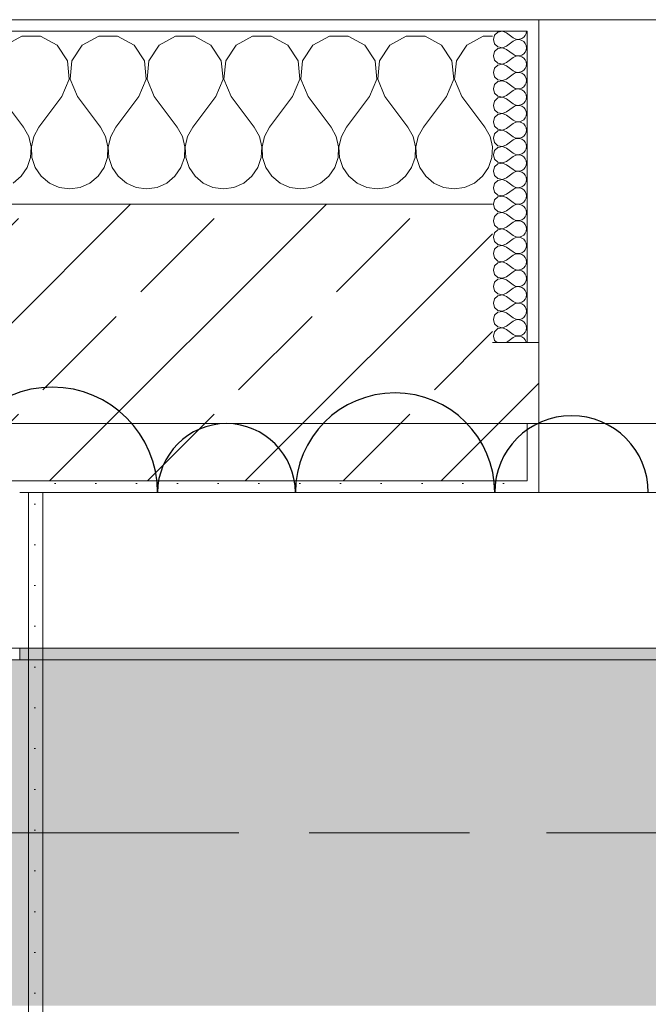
# Model space of a CAD drawing. Header units: metres. Extents: x -3.6 to 84.5, y -11 to 16.8.
# Tile 154 of 256: x 18.69 to 19.235, y 13.001 to 13.855. Entities that reach past the tile are written whole.
import ezdxf

# ---------------------------------------------------------------- set-up
doc = ezdxf.new("R2010")
doc.units = ezdxf.units.M
doc.header["$MEASUREMENT"] = 0
doc.linetypes.add('Achse', pattern=[0.2, 0.1, -0.05, 0, -0.05])
doc.linetypes.add('Strichlinie doppelt', pattern=[0.546806, 0.264583, -0.105833, 0.070556, -0.105833])
for name, color, linetype in [('209 - Marker.Änderung', 7, 'Continuous'), ('451 - Universal.Achsen Raster', 7, 'Continuous'), ('604 - Struktur.Wand Aussen', 7, 'Continuous'), ('608 - Struktur.Träger', 7, 'Continuous'), ('Neubau_606 - Struktur.Wand Innen Ausbau', 7, 'Continuous'), ('Neubau_653 - Abdeckung.TB Verkofferung', 7, 'Continuous')]:
    doc.layers.add(name, color=color, linetype=linetype)
pattern_1 = [(45, (0, 0), (-0.01767767, 0.01767767), [0, -0.025])]
pattern_2 = [(0, (0, 0), (0, 0.08660254), [0, -0.05]), (0, (0.025, 0.0433), (0, 0.08660254), [0, -0.05])]
pattern_3 = [(45, (0, 0), (-0.0848528, 0.0848528), []), (45, (-0.04243, 0.04243), (-0.0848528, 0.0848528), [0.09, -0.03])]

# ---------------------------------------------------------------- blocks, each defined once
blk = doc.blocks.new('*X35')
at = {"layer": '604 - Struktur.Wand Aussen', "color": 7, "linetype": 'Continuous', "lineweight": 5}
for p, q in [((18.69188, 13.84066), (18.67757, 13.83299)), ((18.70812, 13.84066), (18.69188, 13.84066)), ((18.72243, 13.83299), (18.70812, 13.84066)), ((18.75855, 13.84066), (18.74424, 13.83299)), ((18.77479, 13.84066), (18.75855, 13.84066)), ((18.7891, 13.83299), (18.77479, 13.84066)), ((18.82521, 13.84066), (18.8109, 13.83299)), ((18.84145, 13.84066), (18.82521, 13.84066)), ((18.85576, 13.83299), (18.84145, 13.84066)), ((18.89188, 13.84066), (18.87757, 13.83299)), ((18.90812, 13.84066), (18.89188, 13.84066)), ((18.92243, 13.83299), (18.90812, 13.84066)), ((18.95855, 13.84066), (18.94424, 13.83299)), ((18.97479, 13.84066), (18.95855, 13.84066)), ((18.9891, 13.83299), (18.97479, 13.84066)), ((19.02521, 13.84066), (19.0109, 13.83299)), ((19.04145, 13.84066), (19.02521, 13.84066)), ((19.05576, 13.83299), (19.04145, 13.84066)), ((19.09188, 13.84066), (19.07757, 13.83299)), ((19.1, 13.84066), (19.09188, 13.84066)), ((18.73142, 13.81947), (18.72243, 13.83299)), ((18.74424, 13.83299), (18.73525, 13.81947)), ((18.79808, 13.81947), (18.7891, 13.83299)), ((18.8109, 13.83299), (18.80192, 13.81947)), ((18.86475, 13.81947), (18.85576, 13.83299)), ((18.87757, 13.83299), (18.86858, 13.81947)), ((18.93142, 13.81947), (18.92243, 13.83299)), ((18.94424, 13.83299), (18.93525, 13.81947)), ((18.99808, 13.81947), (18.9891, 13.83299)), ((19.0109, 13.83299), (19.00192, 13.81947)), ((19.06475, 13.81947), (19.05576, 13.83299)), ((19.07757, 13.83299), (19.06858, 13.81947)), ((18.73295, 13.8033), (18.73142, 13.81947)), ((18.73525, 13.81947), (18.73371, 13.8033)), ((18.79962, 13.8033), (18.79808, 13.81947)), ((18.80192, 13.81947), (18.80038, 13.8033)), ((18.86629, 13.8033), (18.86475, 13.81947)), ((18.86858, 13.81947), (18.86705, 13.8033)), ((18.93295, 13.8033), (18.93142, 13.81947)), ((18.93525, 13.81947), (18.93371, 13.8033)), ((18.99962, 13.8033), (18.99808, 13.81947)), ((19.00192, 13.81947), (19.00038, 13.8033)), ((19.06629, 13.8033), (19.06475, 13.81947)), ((19.06858, 13.81947), (19.06705, 13.8033)), ((18.72667, 13.78833), (18.73295, 13.8033)), ((18.73371, 13.8033), (18.74, 13.78833)), ((18.79333, 13.78833), (18.79962, 13.8033)), ((18.80038, 13.8033), (18.80667, 13.78833)), ((18.86, 13.78833), (18.86629, 13.8033)), ((18.86705, 13.8033), (18.87333, 13.78833)), ((18.92667, 13.78833), (18.93295, 13.8033)), ((18.93371, 13.8033), (18.94, 13.78833)), ((18.99333, 13.78833), (18.99962, 13.8033)), ((19.00038, 13.8033), (19.00667, 13.78833)), ((19.06, 13.78833), (19.06629, 13.8033)), ((19.06705, 13.8033), (19.07333, 13.78833)), ((18.67333, 13.78833), (18.69333, 13.76167)), ((18.72667, 13.78833), (18.70667, 13.76167)), ((18.74, 13.78833), (18.76, 13.76167)), ((18.79333, 13.78833), (18.77333, 13.76167)), ((18.80667, 13.78833), (18.82667, 13.76167)), ((18.86, 13.78833), (18.84, 13.76167)), ((18.87333, 13.78833), (18.89333, 13.76167)), ((18.92667, 13.78833), (18.90667, 13.76167)), ((18.94, 13.78833), (18.96, 13.76167)), ((18.99333, 13.78833), (18.97333, 13.76167)), ((19.00667, 13.78833), (19.02667, 13.76167)), ((19.06, 13.78833), (19.04, 13.76167)), ((19.07333, 13.78833), (19.09333, 13.76167)), ((18.69778, 13.75362), (18.69333, 13.76167)), ((18.70667, 13.76167), (18.70222, 13.75362)), ((18.76445, 13.75362), (18.76, 13.76167)), ((18.77333, 13.76167), (18.76888, 13.75362)), ((18.83112, 13.75362), (18.82667, 13.76167)), ((18.84, 13.76167), (18.83555, 13.75362)), ((18.89778, 13.75362), (18.89333, 13.76167)), ((18.90667, 13.76167), (18.90222, 13.75362)), ((18.96445, 13.75362), (18.96, 13.76167)), ((18.97333, 13.76167), (18.96888, 13.75362)), ((19.03112, 13.75362), (19.02667, 13.76167)), ((19.04, 13.76167), (19.03555, 13.75362)), ((19.09778, 13.75362), (19.09333, 13.76167)), ((18.69987, 13.74466), (18.69778, 13.75362)), ((18.70222, 13.75362), (18.70013, 13.74466)), ((18.76653, 13.74466), (18.76445, 13.75362)), ((18.76888, 13.75362), (18.7668, 13.74466)), ((18.8332, 13.74466), (18.83112, 13.75362)), ((18.83555, 13.75362), (18.83347, 13.74466)), ((18.89987, 13.74466), (18.89778, 13.75362)), ((18.90222, 13.75362), (18.90013, 13.74466)), ((18.96653, 13.74466), (18.96445, 13.75362)), ((18.96888, 13.75362), (18.9668, 13.74466)), ((19.0332, 13.74466), (19.03112, 13.75362)), ((19.03555, 13.75362), (19.03347, 13.74466)), ((19.09987, 13.74466), (19.09778, 13.75362)), ((18.69942, 13.73547), (18.69987, 13.74466)), ((18.70013, 13.74466), (18.70058, 13.73547)), ((18.76609, 13.73547), (18.76653, 13.74466)), ((18.7668, 13.74466), (18.76725, 13.73547)), ((18.83275, 13.73547), (18.8332, 13.74466)), ((18.83347, 13.74466), (18.83391, 13.73547)), ((18.89942, 13.73547), (18.89987, 13.74466)), ((18.90013, 13.74466), (18.90058, 13.73547)), ((18.96609, 13.73547), (18.96653, 13.74466)), ((18.9668, 13.74466), (18.96725, 13.73547)), ((19.03275, 13.73547), (19.0332, 13.74466)), ((19.03347, 13.74466), (19.03391, 13.73547)), ((19.09942, 13.73547), (19.09987, 13.74466)), ((18.69648, 13.72676), (18.69942, 13.73547)), ((18.70058, 13.73547), (18.70352, 13.72676)), ((18.76315, 13.72676), (18.76609, 13.73547)), ((18.76725, 13.73547), (18.77019, 13.72676)), ((18.82981, 13.72676), (18.83275, 13.73547)), ((18.83391, 13.73547), (18.83685, 13.72676)), ((18.89648, 13.72676), (18.89942, 13.73547)), ((18.90058, 13.73547), (18.90352, 13.72676)), ((18.96315, 13.72676), (18.96609, 13.73547)), ((18.96725, 13.73547), (18.97019, 13.72676)), ((19.02981, 13.72676), (19.03275, 13.73547)), ((19.03391, 13.73547), (19.03685, 13.72676)), ((19.09648, 13.72676), (19.09942, 13.73547)), ((18.69127, 13.71918), (18.69648, 13.72676)), ((18.70352, 13.72676), (18.70873, 13.71918)), ((18.75794, 13.71918), (18.76315, 13.72676)), ((18.77019, 13.72676), (18.77539, 13.71918)), ((18.82461, 13.71918), (18.82981, 13.72676)), ((18.83685, 13.72676), (18.84206, 13.71918)), ((18.89127, 13.71918), (18.89648, 13.72676)), ((18.90352, 13.72676), (18.90873, 13.71918)), ((18.95794, 13.71918), (18.96315, 13.72676)), ((18.97019, 13.72676), (18.97539, 13.71918)), ((19.02461, 13.71918), (19.02981, 13.72676)), ((19.03685, 13.72676), (19.04206, 13.71918)), ((19.09127, 13.71918), (19.09648, 13.72676)), ((18.68419, 13.71331), (18.69127, 13.71918)), ((18.70873, 13.71918), (18.71581, 13.71331)), ((18.71581, 13.71331), (18.72422, 13.7096)), ((18.74244, 13.7096), (18.75086, 13.71331)), ((18.75086, 13.71331), (18.75794, 13.71918)), ((18.77539, 13.71918), (18.78248, 13.71331)), ((18.78248, 13.71331), (18.79089, 13.7096)), ((18.80911, 13.7096), (18.81752, 13.71331)), ((18.81752, 13.71331), (18.82461, 13.71918)), ((18.84206, 13.71918), (18.84914, 13.71331)), ((18.84914, 13.71331), (18.85756, 13.7096)), ((18.87578, 13.7096), (18.88419, 13.71331)), ((18.88419, 13.71331), (18.89127, 13.71918)), ((18.90873, 13.71918), (18.91581, 13.71331)), ((18.91581, 13.71331), (18.92422, 13.7096)), ((18.94244, 13.7096), (18.95086, 13.71331)), ((18.95086, 13.71331), (18.95794, 13.71918)), ((18.97539, 13.71918), (18.98248, 13.71331)), ((18.98248, 13.71331), (18.99089, 13.7096)), ((19.00911, 13.7096), (19.01752, 13.71331)), ((19.01752, 13.71331), (19.02461, 13.71918)), ((19.04206, 13.71918), (19.04914, 13.71331)), ((19.04914, 13.71331), (19.05756, 13.7096)), ((19.07578, 13.7096), (19.08419, 13.71331)), ((19.08419, 13.71331), (19.09127, 13.71918)), ((18.72422, 13.7096), (18.73333, 13.70833)), ((18.73333, 13.70833), (18.74244, 13.7096)), ((18.79089, 13.7096), (18.8, 13.70833)), ((18.8, 13.70833), (18.80911, 13.7096)), ((18.85756, 13.7096), (18.86667, 13.70833)), ((18.86667, 13.70833), (18.87578, 13.7096)), ((18.92422, 13.7096), (18.93333, 13.70833)), ((18.93333, 13.70833), (18.94244, 13.7096)), ((18.99089, 13.7096), (19, 13.70833)), ((19, 13.70833), (19.00911, 13.7096)), ((19.05756, 13.7096), (19.06667, 13.70833)), ((19.06667, 13.70833), (19.07578, 13.7096))]:
    blk.add_line(p, q, dxfattribs=at)
blk = doc.blocks.new('*X58')
at = {"layer": '604 - Struktur.Wand Aussen', "color": 7, "linetype": 'Continuous', "lineweight": 5}
for p, q in [((19.10178, 13.84161), (19.10071, 13.83786)), ((19.10466, 13.84425), (19.10178, 13.84161)), ((19.1085, 13.84497), (19.10466, 13.84425)), ((19.11214, 13.84357), (19.1085, 13.84497)), ((19.11214, 13.84357), (19.11786, 13.83929)), ((19.12534, 13.83861), (19.12696, 13.83973)), ((19.12696, 13.83973), (19.12822, 13.84124)), ((19.12822, 13.84124), (19.12901, 13.84305)), ((19.12901, 13.84305), (19.12929, 13.845)), ((19.10071, 13.83786), (19.10178, 13.8341)), ((19.10178, 13.8341), (19.10466, 13.83147)), ((19.10466, 13.83147), (19.1085, 13.83074)), ((19.1085, 13.83074), (19.11214, 13.83214)), ((19.11214, 13.83214), (19.11786, 13.83643)), ((19.11786, 13.83929), (19.11958, 13.83833)), ((19.11958, 13.83738), (19.11786, 13.83643)), ((19.11958, 13.83833), (19.1215, 13.83789)), ((19.1215, 13.83783), (19.11958, 13.83738)), ((19.1215, 13.83789), (19.12347, 13.83798)), ((19.12347, 13.83773), (19.1215, 13.83783)), ((19.12347, 13.83798), (19.12534, 13.83861)), ((19.12534, 13.8371), (19.12347, 13.83773)), ((19.12696, 13.83599), (19.12534, 13.8371)), ((19.12822, 13.83447), (19.12696, 13.83599)), ((19.12901, 13.83267), (19.12822, 13.83447)), ((19.12929, 13.83071), (19.12901, 13.83267)), ((19.10178, 13.82733), (19.10071, 13.82357)), ((19.10071, 13.82357), (19.10178, 13.81982)), ((19.10466, 13.82996), (19.10178, 13.82733)), ((19.1085, 13.83069), (19.10466, 13.82996)), ((19.11214, 13.82929), (19.1085, 13.83069)), ((19.11214, 13.82929), (19.11786, 13.825)), ((19.11786, 13.825), (19.11958, 13.82405)), ((19.11958, 13.8231), (19.11786, 13.82214)), ((19.11958, 13.82405), (19.1215, 13.8236)), ((19.1215, 13.82354), (19.11958, 13.8231)), ((19.1215, 13.8236), (19.12347, 13.8237)), ((19.12347, 13.82345), (19.1215, 13.82354)), ((19.12347, 13.8237), (19.12534, 13.82433)), ((19.12534, 13.82282), (19.12347, 13.82345)), ((19.12534, 13.82433), (19.12696, 13.82544)), ((19.12696, 13.8217), (19.12534, 13.82282)), ((19.12696, 13.82544), (19.12822, 13.82696)), ((19.12822, 13.82696), (19.12901, 13.82876)), ((19.12901, 13.82876), (19.12929, 13.83071)), ((19.10178, 13.81982), (19.10466, 13.81718)), ((19.10466, 13.81567), (19.10178, 13.81304)), ((19.10466, 13.81718), (19.1085, 13.81646)), ((19.1085, 13.8164), (19.10466, 13.81567)), ((19.1085, 13.81646), (19.11214, 13.81786)), ((19.11214, 13.815), (19.1085, 13.8164)), ((19.11214, 13.81786), (19.11786, 13.82214)), ((19.11214, 13.815), (19.11786, 13.81071)), ((19.12822, 13.82018), (19.12696, 13.8217)), ((19.12901, 13.81838), (19.12822, 13.82018)), ((19.12822, 13.81267), (19.12901, 13.81448)), ((19.12929, 13.81643), (19.12901, 13.81838)), ((19.12901, 13.81448), (19.12929, 13.81643)), ((19.10178, 13.81304), (19.10071, 13.80929)), ((19.10071, 13.80929), (19.10178, 13.80553)), ((19.10178, 13.80553), (19.10466, 13.8029)), ((19.11214, 13.80357), (19.11786, 13.80786)), ((19.11786, 13.81071), (19.11958, 13.80976)), ((19.11958, 13.80881), (19.11786, 13.80786)), ((19.11958, 13.80976), (19.1215, 13.80931)), ((19.1215, 13.80926), (19.11958, 13.80881)), ((19.1215, 13.80931), (19.12347, 13.80941)), ((19.12347, 13.80916), (19.1215, 13.80926)), ((19.12347, 13.80941), (19.12534, 13.81004)), ((19.12534, 13.80853), (19.12347, 13.80916)), ((19.12534, 13.81004), (19.12696, 13.81116)), ((19.12696, 13.80742), (19.12534, 13.80853)), ((19.12696, 13.81116), (19.12822, 13.81267)), ((19.12822, 13.8059), (19.12696, 13.80742)), ((19.12901, 13.80409), (19.12822, 13.8059)), ((19.10178, 13.79876), (19.10071, 13.795)), ((19.10466, 13.80139), (19.10178, 13.79876)), ((19.10466, 13.8029), (19.1085, 13.80217)), ((19.1085, 13.80211), (19.10466, 13.80139)), ((19.1085, 13.80217), (19.11214, 13.80357)), ((19.11214, 13.80071), (19.1085, 13.80211)), ((19.11214, 13.80071), (19.11786, 13.79643)), ((19.12534, 13.79575), (19.12696, 13.79687)), ((19.12696, 13.79687), (19.12822, 13.79839)), ((19.12822, 13.79839), (19.12901, 13.80019)), ((19.12929, 13.80214), (19.12901, 13.80409)), ((19.12901, 13.80019), (19.12929, 13.80214)), ((19.10071, 13.795), (19.10178, 13.79124)), ((19.10178, 13.79124), (19.10466, 13.78861)), ((19.10466, 13.78861), (19.1085, 13.78789)), ((19.1085, 13.78789), (19.11214, 13.78929)), ((19.11214, 13.78929), (19.11786, 13.79357)), ((19.11786, 13.79643), (19.11958, 13.79547)), ((19.11958, 13.79453), (19.11786, 13.79357)), ((19.11958, 13.79547), (19.1215, 13.79503)), ((19.1215, 13.79497), (19.11958, 13.79453)), ((19.1215, 13.79503), (19.12347, 13.79512)), ((19.12347, 13.79488), (19.1215, 13.79497)), ((19.12347, 13.79512), (19.12534, 13.79575)), ((19.12534, 13.79425), (19.12347, 13.79488)), ((19.12696, 13.79313), (19.12534, 13.79425)), ((19.12822, 13.79161), (19.12696, 13.79313)), ((19.12901, 13.78981), (19.12822, 13.79161)), ((19.12929, 13.78786), (19.12901, 13.78981)), ((19.10178, 13.78447), (19.10071, 13.78071)), ((19.10071, 13.78071), (19.10178, 13.77696)), ((19.10466, 13.7871), (19.10178, 13.78447)), ((19.1085, 13.78783), (19.10466, 13.7871)), ((19.11214, 13.78643), (19.1085, 13.78783)), ((19.11214, 13.78643), (19.11786, 13.78214)), ((19.11786, 13.78214), (19.11958, 13.78119)), ((19.11958, 13.78024), (19.11786, 13.77929)), ((19.11958, 13.78119), (19.1215, 13.78074)), ((19.1215, 13.78069), (19.11958, 13.78024)), ((19.1215, 13.78074), (19.12347, 13.78084)), ((19.12347, 13.78059), (19.1215, 13.78069)), ((19.12347, 13.78084), (19.12534, 13.78147)), ((19.12534, 13.77996), (19.12347, 13.78059)), ((19.12534, 13.78147), (19.12696, 13.78258)), ((19.12696, 13.77884), (19.12534, 13.77996)), ((19.12696, 13.78258), (19.12822, 13.7841)), ((19.12822, 13.7841), (19.12901, 13.78591)), ((19.12901, 13.78591), (19.12929, 13.78786)), ((19.10178, 13.77696), (19.10466, 13.77433)), ((19.10466, 13.77282), (19.10178, 13.77018)), ((19.10466, 13.77433), (19.1085, 13.7736)), ((19.1085, 13.77354), (19.10466, 13.77282)), ((19.1085, 13.7736), (19.11214, 13.775)), ((19.11214, 13.77214), (19.1085, 13.77354)), ((19.11214, 13.775), (19.11786, 13.77929)), ((19.11214, 13.77214), (19.11786, 13.76786)), ((19.12822, 13.77733), (19.12696, 13.77884)), ((19.12901, 13.77552), (19.12822, 13.77733)), ((19.12822, 13.76982), (19.12901, 13.77162)), ((19.12929, 13.77357), (19.12901, 13.77552)), ((19.12901, 13.77162), (19.12929, 13.77357)), ((19.10178, 13.77018), (19.10071, 13.76643)), ((19.10071, 13.76643), (19.10178, 13.76267)), ((19.11214, 13.76071), (19.11786, 13.765)), ((19.11786, 13.76786), (19.11958, 13.7669)), ((19.11958, 13.76595), (19.11786, 13.765)), ((19.11958, 13.7669), (19.1215, 13.76646)), ((19.1215, 13.7664), (19.11958, 13.76595)), ((19.1215, 13.76646), (19.12347, 13.76655)), ((19.12347, 13.7663), (19.1215, 13.7664)), ((19.12347, 13.76655), (19.12534, 13.76718)), ((19.12534, 13.76567), (19.12347, 13.7663)), ((19.12534, 13.76718), (19.12696, 13.7683)), ((19.12696, 13.76456), (19.12534, 13.76567)), ((19.12696, 13.7683), (19.12822, 13.76982)), ((19.12822, 13.76304), (19.12696, 13.76456)), ((19.12901, 13.76124), (19.12822, 13.76304)), ((19.10178, 13.7559), (19.10071, 13.75214)), ((19.10178, 13.76267), (19.10466, 13.76004)), ((19.10466, 13.75853), (19.10178, 13.7559)), ((19.10466, 13.76004), (19.1085, 13.75931)), ((19.1085, 13.75926), (19.10466, 13.75853)), ((19.1085, 13.75931), (19.11214, 13.76071)), ((19.11214, 13.75786), (19.1085, 13.75926)), ((19.11214, 13.75786), (19.11786, 13.75357)), ((19.12696, 13.75401), (19.12822, 13.75553)), ((19.12822, 13.75553), (19.12901, 13.75733)), ((19.12929, 13.75929), (19.12901, 13.76124)), ((19.12901, 13.75733), (19.12929, 13.75929)), ((19.10071, 13.75214), (19.10178, 13.74839)), ((19.10178, 13.74839), (19.10466, 13.74575)), ((19.10466, 13.74575), (19.1085, 13.74503)), ((19.1085, 13.74503), (19.11214, 13.74643)), ((19.11214, 13.74643), (19.11786, 13.75071)), ((19.11786, 13.75357), (19.11958, 13.75262)), ((19.11958, 13.75167), (19.11786, 13.75071)), ((19.11958, 13.75262), (19.1215, 13.75217)), ((19.1215, 13.75211), (19.11958, 13.75167)), ((19.1215, 13.75217), (19.12347, 13.75227)), ((19.12347, 13.75202), (19.1215, 13.75211)), ((19.12347, 13.75227), (19.12534, 13.7529)), ((19.12534, 13.75139), (19.12347, 13.75202)), ((19.12534, 13.7529), (19.12696, 13.75401)), ((19.12696, 13.75027), (19.12534, 13.75139)), ((19.12822, 13.74876), (19.12696, 13.75027)), ((19.12901, 13.74695), (19.12822, 13.74876)), ((19.12929, 13.745), (19.12901, 13.74695)), ((19.10178, 13.74161), (19.10071, 13.73786)), ((19.10071, 13.73786), (19.10178, 13.7341)), ((19.10466, 13.74425), (19.10178, 13.74161)), ((19.1085, 13.74497), (19.10466, 13.74425)), ((19.11214, 13.74357), (19.1085, 13.74497)), ((19.11214, 13.74357), (19.11786, 13.73929)), ((19.11786, 13.73929), (19.11958, 13.73833)), ((19.11958, 13.73738), (19.11786, 13.73643)), ((19.11958, 13.73833), (19.1215, 13.73789)), ((19.1215, 13.73783), (19.11958, 13.73738)), ((19.1215, 13.73789), (19.12347, 13.73798)), ((19.12347, 13.73773), (19.1215, 13.73783)), ((19.12347, 13.73798), (19.12534, 13.73861)), ((19.12534, 13.7371), (19.12347, 13.73773)), ((19.12534, 13.73861), (19.12696, 13.73973)), ((19.12696, 13.73599), (19.12534, 13.7371)), ((19.12696, 13.73973), (19.12822, 13.74124)), ((19.12822, 13.74124), (19.12901, 13.74305)), ((19.12901, 13.74305), (19.12929, 13.745)), ((19.10178, 13.7341), (19.10466, 13.73147)), ((19.10466, 13.72996), (19.10178, 13.72733)), ((19.10466, 13.73147), (19.1085, 13.73074)), ((19.1085, 13.73069), (19.10466, 13.72996)), ((19.1085, 13.73074), (19.11214, 13.73214)), ((19.11214, 13.72929), (19.1085, 13.73069)), ((19.11214, 13.73214), (19.11786, 13.73643)), ((19.11214, 13.72929), (19.11786, 13.725)), ((19.12822, 13.73447), (19.12696, 13.73599)), ((19.12901, 13.73267), (19.12822, 13.73447)), ((19.12822, 13.72696), (19.12901, 13.72876)), ((19.12929, 13.73071), (19.12901, 13.73267)), ((19.12901, 13.72876), (19.12929, 13.73071)), ((19.10178, 13.72733), (19.10071, 13.72357)), ((19.10071, 13.72357), (19.10178, 13.71982)), ((19.11214, 13.71786), (19.11786, 13.72214)), ((19.11786, 13.725), (19.11958, 13.72405)), ((19.11958, 13.7231), (19.11786, 13.72214)), ((19.11958, 13.72405), (19.1215, 13.7236)), ((19.1215, 13.72354), (19.11958, 13.7231)), ((19.1215, 13.7236), (19.12347, 13.7237)), ((19.12347, 13.72345), (19.1215, 13.72354)), ((19.12347, 13.7237), (19.12534, 13.72433)), ((19.12534, 13.72282), (19.12347, 13.72345)), ((19.12534, 13.72433), (19.12696, 13.72544)), ((19.12696, 13.7217), (19.12534, 13.72282)), ((19.12696, 13.72544), (19.12822, 13.72696)), ((19.12822, 13.72018), (19.12696, 13.7217)), ((19.12901, 13.71838), (19.12822, 13.72018)), ((19.10178, 13.71304), (19.10071, 13.70929)), ((19.10178, 13.71982), (19.10466, 13.71718)), ((19.10466, 13.71567), (19.10178, 13.71304)), ((19.10466, 13.71718), (19.1085, 13.71646)), ((19.1085, 13.7164), (19.10466, 13.71567)), ((19.1085, 13.71646), (19.11214, 13.71786)), ((19.11214, 13.715), (19.1085, 13.7164)), ((19.11214, 13.715), (19.11786, 13.71071)), ((19.12696, 13.71116), (19.12822, 13.71267)), ((19.12822, 13.71267), (19.12901, 13.71448)), ((19.12929, 13.71643), (19.12901, 13.71838)), ((19.12901, 13.71448), (19.12929, 13.71643)), ((19.10071, 13.70929), (19.10178, 13.70553)), ((19.10178, 13.70553), (19.10466, 13.7029)), ((19.1085, 13.70217), (19.11214, 13.70357)), ((19.11214, 13.70357), (19.11786, 13.70786)), ((19.11786, 13.71071), (19.11958, 13.70976)), ((19.11958, 13.70881), (19.11786, 13.70786)), ((19.11958, 13.70976), (19.1215, 13.70931)), ((19.1215, 13.70926), (19.11958, 13.70881)), ((19.1215, 13.70931), (19.12347, 13.70941)), ((19.12347, 13.70916), (19.1215, 13.70926)), ((19.12347, 13.70941), (19.12534, 13.71004)), ((19.12534, 13.70853), (19.12347, 13.70916)), ((19.12534, 13.71004), (19.12696, 13.71116)), ((19.12696, 13.70742), (19.12534, 13.70853)), ((19.12822, 13.7059), (19.12696, 13.70742)), ((19.12901, 13.70409), (19.12822, 13.7059)), ((19.12929, 13.70214), (19.12901, 13.70409)), ((19.10178, 13.69876), (19.10071, 13.695)), ((19.10071, 13.695), (19.10178, 13.69124)), ((19.10466, 13.70139), (19.10178, 13.69876)), ((19.10466, 13.7029), (19.1085, 13.70217)), ((19.1085, 13.70211), (19.10466, 13.70139)), ((19.11214, 13.70071), (19.1085, 13.70211)), ((19.11214, 13.70071), (19.11786, 13.69643)), ((19.11786, 13.69643), (19.11958, 13.69547)), ((19.11958, 13.69453), (19.11786, 13.69357)), ((19.11958, 13.69547), (19.1215, 13.69503)), ((19.1215, 13.69497), (19.11958, 13.69453)), ((19.1215, 13.69503), (19.12347, 13.69512)), ((19.12347, 13.69488), (19.1215, 13.69497)), ((19.12347, 13.69512), (19.12534, 13.69575)), ((19.12534, 13.69425), (19.12347, 13.69488)), ((19.12534, 13.69575), (19.12696, 13.69687)), ((19.12696, 13.69687), (19.12822, 13.69839)), ((19.12822, 13.69839), (19.12901, 13.70019)), ((19.12901, 13.70019), (19.12929, 13.70214)), ((19.10178, 13.69124), (19.10466, 13.68861)), ((19.10466, 13.6871), (19.10178, 13.68447)), ((19.10466, 13.68861), (19.1085, 13.68789)), ((19.1085, 13.68783), (19.10466, 13.6871)), ((19.1085, 13.68789), (19.11214, 13.68929)), ((19.11214, 13.68643), (19.1085, 13.68783)), ((19.11214, 13.68929), (19.11786, 13.69357)), ((19.11214, 13.68643), (19.11786, 13.68214)), ((19.12696, 13.69313), (19.12534, 13.69425)), ((19.12822, 13.69161), (19.12696, 13.69313)), ((19.12901, 13.68981), (19.12822, 13.69161)), ((19.12822, 13.6841), (19.12901, 13.68591)), ((19.12929, 13.68786), (19.12901, 13.68981)), ((19.12901, 13.68591), (19.12929, 13.68786)), ((19.10178, 13.68447), (19.10071, 13.68071)), ((19.10071, 13.68071), (19.10178, 13.67696)), ((19.11214, 13.675), (19.11786, 13.67929)), ((19.11786, 13.68214), (19.11958, 13.68119)), ((19.11958, 13.68024), (19.11786, 13.67929)), ((19.11958, 13.68119), (19.1215, 13.68074)), ((19.1215, 13.68069), (19.11958, 13.68024)), ((19.1215, 13.68074), (19.12347, 13.68084)), ((19.12347, 13.68059), (19.1215, 13.68069)), ((19.12347, 13.68084), (19.12534, 13.68147)), ((19.12534, 13.67996), (19.12347, 13.68059)), ((19.12534, 13.68147), (19.12696, 13.68258)), ((19.12696, 13.67884), (19.12534, 13.67996)), ((19.12696, 13.68258), (19.12822, 13.6841)), ((19.12822, 13.67733), (19.12696, 13.67884)), ((19.12901, 13.67552), (19.12822, 13.67733)), ((19.10178, 13.67018), (19.10071, 13.66643)), ((19.10178, 13.67696), (19.10466, 13.67433)), ((19.10466, 13.67282), (19.10178, 13.67018)), ((19.10466, 13.67433), (19.1085, 13.6736)), ((19.1085, 13.67354), (19.10466, 13.67282)), ((19.1085, 13.6736), (19.11214, 13.675)), ((19.11214, 13.67214), (19.1085, 13.67354)), ((19.11214, 13.67214), (19.11786, 13.66786)), ((19.12696, 13.6683), (19.12822, 13.66982)), ((19.12822, 13.66982), (19.12901, 13.67162)), ((19.12929, 13.67357), (19.12901, 13.67552)), ((19.12901, 13.67162), (19.12929, 13.67357)), ((19.10071, 13.66643), (19.10178, 13.66267)), ((19.10178, 13.66267), (19.10466, 13.66004)), ((19.1085, 13.65931), (19.11214, 13.66071)), ((19.11214, 13.66071), (19.11786, 13.665)), ((19.11786, 13.66786), (19.11958, 13.6669)), ((19.11958, 13.66595), (19.11786, 13.665)), ((19.11958, 13.6669), (19.1215, 13.66646)), ((19.1215, 13.6664), (19.11958, 13.66595)), ((19.1215, 13.66646), (19.12347, 13.66655)), ((19.12347, 13.6663), (19.1215, 13.6664)), ((19.12347, 13.66655), (19.12534, 13.66718)), ((19.12534, 13.66567), (19.12347, 13.6663)), ((19.12534, 13.66718), (19.12696, 13.6683)), ((19.12696, 13.66456), (19.12534, 13.66567)), ((19.12822, 13.66304), (19.12696, 13.66456)), ((19.12901, 13.66124), (19.12822, 13.66304)), ((19.12929, 13.65929), (19.12901, 13.66124)), ((19.10178, 13.6559), (19.10071, 13.65214)), ((19.10071, 13.65214), (19.10178, 13.64839)), ((19.10466, 13.65853), (19.10178, 13.6559)), ((19.10466, 13.66004), (19.1085, 13.65931)), ((19.1085, 13.65926), (19.10466, 13.65853)), ((19.11214, 13.65786), (19.1085, 13.65926)), ((19.11214, 13.65786), (19.11786, 13.65357)), ((19.11786, 13.65357), (19.11958, 13.65262)), ((19.11958, 13.65262), (19.1215, 13.65217)), ((19.1215, 13.65211), (19.11958, 13.65167)), ((19.1215, 13.65217), (19.12347, 13.65227)), ((19.12347, 13.65202), (19.1215, 13.65211)), ((19.12347, 13.65227), (19.12534, 13.6529)), ((19.12534, 13.65139), (19.12347, 13.65202)), ((19.12534, 13.6529), (19.12696, 13.65401)), ((19.12696, 13.65401), (19.12822, 13.65553)), ((19.12822, 13.65553), (19.12901, 13.65733)), ((19.12901, 13.65733), (19.12929, 13.65929)), ((19.10178, 13.64839), (19.10466, 13.64575)), ((19.10466, 13.64425), (19.10178, 13.64161)), ((19.10466, 13.64575), (19.1085, 13.64503)), ((19.1085, 13.64497), (19.10466, 13.64425)), ((19.1085, 13.64503), (19.11214, 13.64643)), ((19.11214, 13.64357), (19.1085, 13.64497)), ((19.11214, 13.64643), (19.11786, 13.65071)), ((19.11214, 13.64357), (19.11786, 13.63929)), ((19.11958, 13.65167), (19.11786, 13.65071)), ((19.12696, 13.65027), (19.12534, 13.65139)), ((19.12822, 13.64876), (19.12696, 13.65027)), ((19.12901, 13.64695), (19.12822, 13.64876)), ((19.12929, 13.645), (19.12901, 13.64695)), ((19.12901, 13.64305), (19.12929, 13.645)), ((19.10178, 13.64161), (19.10071, 13.63786)), ((19.10071, 13.63786), (19.10178, 13.6341)), ((19.11214, 13.63214), (19.11786, 13.63643)), ((19.11786, 13.63929), (19.11958, 13.63833)), ((19.11958, 13.63738), (19.11786, 13.63643)), ((19.11958, 13.63833), (19.1215, 13.63789)), ((19.1215, 13.63783), (19.11958, 13.63738)), ((19.1215, 13.63789), (19.12347, 13.63798)), ((19.12347, 13.63773), (19.1215, 13.63783)), ((19.12347, 13.63798), (19.12534, 13.63861)), ((19.12534, 13.6371), (19.12347, 13.63773)), ((19.12534, 13.63861), (19.12696, 13.63973)), ((19.12696, 13.63599), (19.12534, 13.6371)), ((19.12696, 13.63973), (19.12822, 13.64124)), ((19.12822, 13.63447), (19.12696, 13.63599)), ((19.12822, 13.64124), (19.12901, 13.64305)), ((19.10178, 13.62733), (19.10071, 13.62357)), ((19.10178, 13.6341), (19.10466, 13.63147)), ((19.10466, 13.62996), (19.10178, 13.62733)), ((19.10466, 13.63147), (19.1085, 13.63074)), ((19.1085, 13.63069), (19.10466, 13.62996)), ((19.1085, 13.63074), (19.11214, 13.63214)), ((19.11214, 13.62929), (19.1085, 13.63069)), ((19.11214, 13.62929), (19.11786, 13.625)), ((19.12696, 13.62544), (19.12822, 13.62696)), ((19.12901, 13.63267), (19.12822, 13.63447)), ((19.12822, 13.62696), (19.12901, 13.62876)), ((19.12929, 13.63071), (19.12901, 13.63267)), ((19.12901, 13.62876), (19.12929, 13.63071)), ((19.10071, 13.62357), (19.10178, 13.61982)), ((19.10178, 13.61982), (19.10466, 13.61718)), ((19.1085, 13.61646), (19.11214, 13.61786)), ((19.11214, 13.61786), (19.11786, 13.62214)), ((19.11786, 13.625), (19.11958, 13.62405)), ((19.11958, 13.6231), (19.11786, 13.62214)), ((19.11958, 13.62405), (19.1215, 13.6236)), ((19.1215, 13.62354), (19.11958, 13.6231)), ((19.1215, 13.6236), (19.12347, 13.6237)), ((19.12347, 13.62345), (19.1215, 13.62354)), ((19.12347, 13.6237), (19.12534, 13.62433)), ((19.12534, 13.62282), (19.12347, 13.62345)), ((19.12534, 13.62433), (19.12696, 13.62544)), ((19.12696, 13.6217), (19.12534, 13.62282)), ((19.12822, 13.62018), (19.12696, 13.6217)), ((19.12901, 13.61838), (19.12822, 13.62018)), ((19.12929, 13.61643), (19.12901, 13.61838)), ((19.10178, 13.61304), (19.10071, 13.60929)), ((19.10071, 13.60929), (19.10178, 13.60553)), ((19.10466, 13.61567), (19.10178, 13.61304)), ((19.10466, 13.61718), (19.1085, 13.61646)), ((19.1085, 13.6164), (19.10466, 13.61567)), ((19.11214, 13.615), (19.1085, 13.6164)), ((19.11214, 13.615), (19.11786, 13.61071)), ((19.11786, 13.61071), (19.11958, 13.60976)), ((19.11958, 13.60976), (19.1215, 13.60931)), ((19.1215, 13.60926), (19.11958, 13.60881)), ((19.1215, 13.60931), (19.12347, 13.60941)), ((19.12347, 13.60916), (19.1215, 13.60926)), ((19.12347, 13.60941), (19.12534, 13.61004)), ((19.12534, 13.60853), (19.12347, 13.60916)), ((19.12534, 13.61004), (19.12696, 13.61116)), ((19.12696, 13.61116), (19.12822, 13.61267)), ((19.12822, 13.61267), (19.12901, 13.61448)), ((19.12901, 13.61448), (19.12929, 13.61643)), ((19.10178, 13.60553), (19.10466, 13.6029)), ((19.10466, 13.60139), (19.10178, 13.59876)), ((19.10466, 13.6029), (19.1085, 13.60217)), ((19.1085, 13.60211), (19.10466, 13.60139)), ((19.1085, 13.60217), (19.11214, 13.60357)), ((19.11214, 13.60071), (19.1085, 13.60211)), ((19.11214, 13.60357), (19.11786, 13.60786)), ((19.11214, 13.60071), (19.11786, 13.59643)), ((19.11958, 13.60881), (19.11786, 13.60786)), ((19.12696, 13.60742), (19.12534, 13.60853)), ((19.12822, 13.6059), (19.12696, 13.60742)), ((19.12901, 13.60409), (19.12822, 13.6059)), ((19.12929, 13.60214), (19.12901, 13.60409)), ((19.12901, 13.60019), (19.12929, 13.60214)), ((19.10178, 13.59876), (19.10071, 13.595)), ((19.10071, 13.595), (19.10178, 13.59124)), ((19.11214, 13.58929), (19.11786, 13.59357)), ((19.11786, 13.59643), (19.11958, 13.59547)), ((19.11958, 13.59453), (19.11786, 13.59357)), ((19.11958, 13.59547), (19.1215, 13.59503)), ((19.1215, 13.59497), (19.11958, 13.59453)), ((19.1215, 13.59503), (19.12347, 13.59512)), ((19.12347, 13.59488), (19.1215, 13.59497)), ((19.12347, 13.59512), (19.12534, 13.59575)), ((19.12534, 13.59425), (19.12347, 13.59488)), ((19.12534, 13.59575), (19.12696, 13.59687)), ((19.12696, 13.59313), (19.12534, 13.59425)), ((19.12696, 13.59687), (19.12822, 13.59839)), ((19.12822, 13.59161), (19.12696, 13.59313)), ((19.12822, 13.59839), (19.12901, 13.60019)), ((19.10178, 13.58447), (19.10071, 13.58071)), ((19.10178, 13.59124), (19.10466, 13.58861)), ((19.10466, 13.5871), (19.10178, 13.58447)), ((19.10466, 13.58861), (19.1085, 13.58789)), ((19.1085, 13.58783), (19.10466, 13.5871)), ((19.1085, 13.58789), (19.11214, 13.58929)), ((19.11214, 13.58643), (19.1085, 13.58783)), ((19.11214, 13.58643), (19.11786, 13.58214)), ((19.12696, 13.58258), (19.12822, 13.5841)), ((19.12901, 13.58981), (19.12822, 13.59161)), ((19.12822, 13.5841), (19.12901, 13.58591)), ((19.12929, 13.58786), (19.12901, 13.58981)), ((19.12901, 13.58591), (19.12929, 13.58786)), ((19.10071, 13.58071), (19.10178, 13.57696)), ((19.10178, 13.57696), (19.10392, 13.575)), ((19.11214, 13.575), (19.11786, 13.57929)), ((19.11786, 13.58214), (19.11958, 13.58119)), ((19.11958, 13.58024), (19.11786, 13.57929)), ((19.11958, 13.58119), (19.1215, 13.58074)), ((19.1215, 13.58069), (19.11958, 13.58024)), ((19.1215, 13.58074), (19.12347, 13.58084)), ((19.12347, 13.58059), (19.1215, 13.58069)), ((19.12347, 13.58084), (19.12534, 13.58147)), ((19.12534, 13.57996), (19.12347, 13.58059)), ((19.12534, 13.58147), (19.12696, 13.58258)), ((19.12696, 13.57884), (19.12534, 13.57996)), ((19.12822, 13.57733), (19.12696, 13.57884)), ((19.12901, 13.57552), (19.12822, 13.57733)), ((19.12909, 13.575), (19.12901, 13.57552))]:
    blk.add_line(p, q, dxfattribs=at)

msp = doc.modelspace()

# ---------------------------------------------------------------- hatches: boundary and pattern name
at = {"layer": '604 - Struktur.Wand Aussen', "linetype": 'Continuous', "lineweight": 0, "true_color": 0x000000}
h = msp.add_hatch(dxfattribs=at)
h.set_pattern_fill('Verputz_0001', color=18, style=0, pattern_type=2)
h.set_pattern_definition(pattern_2)
h.paths.add_polyline_path([(17.95, 13.855), (17.95, 13.845), (19.13, 13.845), (19.13, 13.855)])
h = msp.add_hatch(dxfattribs=at)
h.set_pattern_fill('Verputz_0001', color=18, style=0, pattern_type=2)
h.set_pattern_definition(pattern_2)
h.paths.add_polyline_path([(19.13, 13.855), (19.13, 13.575), (19.14, 13.575), (19.14, 13.855)])
h = msp.add_hatch(dxfattribs=at)
h.set_pattern_fill('Beton__Stahlbeton_0001', color=18, style=0, pattern_type=2)
h.set_pattern_definition(pattern_3)
h.paths.add_polyline_path([(17.94, 13.505), (17.95, 13.505), (17.95, 13.455), (19.13, 13.455), (19.13, 13.505), (19.14, 13.505), (19.14, 13.575), (19.13, 13.575), (19.1, 13.575), (19.1, 13.695), (17.98, 13.695), (17.98, 13.575), (17.95, 13.575), (17.94, 13.575)])
h = msp.add_hatch(dxfattribs=at)
h.set_pattern_fill('Gips_0001', color=18, style=0, pattern_type=2)
h.set_pattern_definition(pattern_1)
h.paths.add_polyline_path([(19.13, 13.445), (19.14, 13.445), (19.14, 13.505), (19.13, 13.505)])
h = msp.add_hatch(dxfattribs=at)
h.set_pattern_fill('Gips_0001', color=18, style=0, pattern_type=2)
h.set_pattern_definition(pattern_1)
h.paths.add_polyline_path([(18.68999, 13.455), (18.68999, 13.445), (19.13, 13.445), (19.13, 13.455)])
at = {"layer": '608 - Struktur.Träger', "linetype": 'Continuous', "lineweight": 0, "true_color": 0x000000}
h = msp.add_hatch(dxfattribs=at)
h.set_pattern_fill('Gips_0001', color=18, style=0, pattern_type=2)
h.set_pattern_definition(pattern_1)
h.paths.add_polyline_path([(18.68999, 13.30998), (18.68999, 13.29998), (21.96999, 13.29998), (21.96999, 13.30998)])
h = msp.add_hatch(dxfattribs=at)
h.set_pattern_fill('Beton__Stahlbeton_0001', color=18, style=0, pattern_type=2)
h.set_pattern_definition(pattern_3)
h.paths.add_polyline_path([(15.08999, 13.29998), (14.77999, 13.29998), (14.77999, 12.99998), (15.08999, 12.99998), (18.36999, 12.99998), (18.68999, 12.99998), (21.96999, 12.99998), (22.28999, 12.99998), (25.56999, 12.99998), (25.88999, 12.99998), (29.16999, 12.99998), (29.48999, 12.99998), (32.76999, 12.99998), (33.08999, 12.99998), (36.36999, 12.99998), (36.68999, 12.99998), (39.96999, 12.99998), (40.28999, 12.99998), (43.56999, 12.99998), (43.88999, 12.99998), (47.16999, 12.99998), (47.47999, 12.99998), (47.47999, 13.29998), (47.16999, 13.29998), (43.88999, 13.29998), (43.56999, 13.29998), (40.28999, 13.29998), (39.96999, 13.29998), (36.68999, 13.29998), (36.36999, 13.29998), (33.08999, 13.29998), (32.76999, 13.29998), (29.48999, 13.29998), (29.16999, 13.29998), (25.88999, 13.29998), (25.56999, 13.29998), (22.28999, 13.29998), (21.96999, 13.29998), (18.68999, 13.29998), (18.36999, 13.29998)])
at = {"layer": 'Neubau_606 - Struktur.Wand Innen Ausbau', "linetype": 'Continuous', "lineweight": 0, "true_color": 0x000000}
h = msp.add_hatch(dxfattribs=at)
h.set_pattern_fill('Gips_0001', color=18, style=0, pattern_type=2)
h.set_pattern_definition(pattern_1)
h.paths.add_polyline_path([(18.71, 12.70248), (18.71, 13.445), (18.6975, 13.445), (18.6975, 12.70248)])

# ---------------------------------------------------------------- linework, layer by layer
at = {"layer": '209 - Marker.Änderung', "color": 1, "linetype": 'Continuous', "lineweight": 25}
for centre, radius in [((18.7182, 13.445), 0.09135), ((19.01544, 13.445), 0.08642), ((19.16844, 13.445), 0.06659), ((18.86928, 13.445), 0.05974)]:
    msp.add_arc(centre, radius, 0, 180, dxfattribs=at)
at = {"layer": '451 - Universal.Achsen Raster', "color": 160, "linetype": 'Strichlinie doppelt', "lineweight": 9, "true_color": 0x3232ff}
msp.add_line((64.93502, 13.14998), (-3.175, 13.14998), dxfattribs=at)
at = {"layer": '604 - Struktur.Wand Aussen', "color": 7, "linetype": 'Continuous', "lineweight": 5}
for p, q in [((19.13, 13.855), (19.14, 13.855)), ((19.14, 13.855), (19.14, 13.845)), ((19.1, 13.845), (17.98, 13.845)), ((19.1, 13.845), (19.13, 13.845)), ((19.13, 13.575), (19.13, 13.845)), ((19.13, 13.845), (19.13, 13.575)), ((19.14, 13.845), (19.14, 13.705)), ((19.14, 13.705), (19.14, 13.695)), ((19.14, 13.695), (19.14, 13.575)), ((19.1, 13.575), (19.13, 13.575)), ((19.13, 13.575), (19.14, 13.575)), ((19.13, 13.505), (19.14, 13.505)), ((19.14, 13.505), (19.14, 13.455)), ((19.14, 13.455), (19.14, 13.445)), ((19.13, 13.445), (19.14, 13.445))]:
    msp.add_line(p, q, dxfattribs=at)
at = {"layer": '604 - Struktur.Wand Aussen', "color": 7, "linetype": 'Continuous', "lineweight": 13}
for p, q in [((21.54, 13.855), (19.14, 13.855)), ((19.1, 13.695), (17.98, 13.695)), ((19.14, 13.575), (19.14, 13.505)), ((19.13, 13.455), (19.13, 13.505)), ((17.95, 13.455), (19.13, 13.455)), ((19.14, 13.445), (21.54, 13.445))]:
    msp.add_line(p, q, dxfattribs=at)
at = {"layer": '604 - Struktur.Wand Aussen', "color": 7, "linetype": 'Continuous', "lineweight": 5, "flags": 128}
for points in [[(19.13, 13.855), (17.95, 13.855)], [(18.68999, 13.445), (19.13, 13.445)]]:
    msp.add_lwpolyline(points, dxfattribs=at)
at = {"layer": '608 - Struktur.Träger', "color": 7, "linetype": 'Continuous', "lineweight": 13}
for p, q in [((14.77999, 13.30998), (47.47999, 13.30998)), ((18.68999, 13.29998), (18.36999, 13.29998)), ((21.96999, 13.29998), (18.68999, 13.29998))]:
    msp.add_line(p, q, dxfattribs=at)
at = {"layer": '608 - Struktur.Träger', "color": 7, "linetype": 'Continuous', "lineweight": 5}
for p, q in [((18.68999, 13.30998), (18.68999, 13.29998)), ((21.96999, 13.30998), (18.68999, 13.30998))]:
    msp.add_line(p, q, dxfattribs=at)
at = {"layer": '608 - Struktur.Träger', "color": 7, "linetype": 'Achse', "lineweight": 9}
msp.add_line((14.77999, 13.14998), (47.47999, 13.14998), dxfattribs=at)
at = {"layer": 'Neubau_606 - Struktur.Wand Innen Ausbau', "color": 1, "linetype": 'Continuous', "lineweight": 5}
msp.add_line((18.6975, 12.75248), (18.6975, 13.445), dxfattribs=at)
at = {"layer": 'Neubau_606 - Struktur.Wand Innen Ausbau', "color": 1, "linetype": 'Continuous', "lineweight": 5, "flags": 128}
msp.add_lwpolyline([(18.71, 12.68998), (18.71, 13.445)], dxfattribs=at)
at = {"layer": 'Neubau_653 - Abdeckung.TB Verkofferung', "color": 1, "linetype": 'Continuous', "lineweight": 9}
msp.add_line((15.11, 13.50498), (47.24003, 13.50498), dxfattribs=at)

# ---------------------------------------------------------------- block references
at = {"layer": '604 - Struktur.Wand Aussen', "color": 7, "lineweight": 18}
for name in ['*X35', '*X58']:
    msp.add_blockref(name, (0, 0), dxfattribs=at)

doc.saveas('drawing.dxf')
